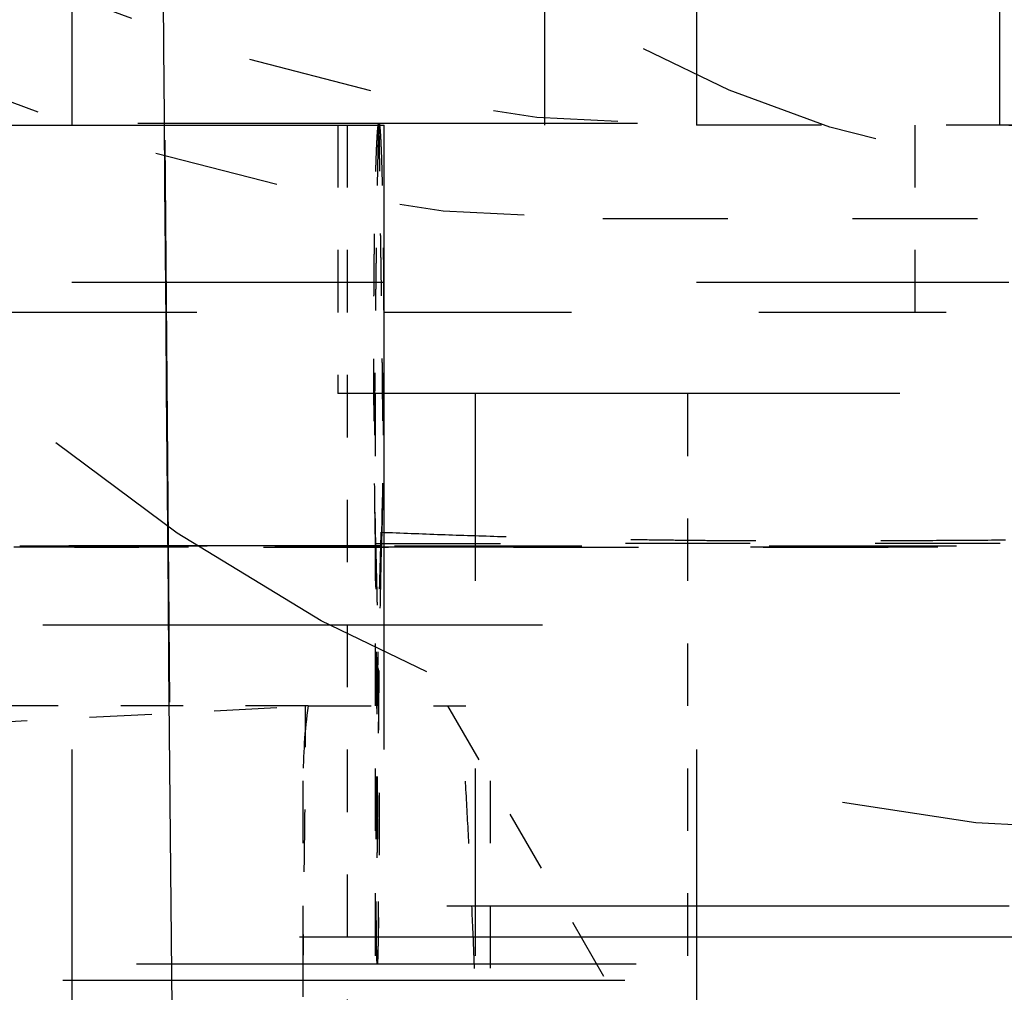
# Model space of a CAD drawing. Header units: millimetres. Extents: x 14186 to 17588, y 1400 to 3805.
# Tile 117 of 256: x 16314.25 to 16315.83, y 2698.79 to 2700.35. Entities that reach past the tile are written whole.
import ezdxf

# ---------------------------------------------------------------- set-up
doc = ezdxf.new("R2010")
doc.units = ezdxf.units.MM
doc.linetypes.add('HIDDEN', pattern=[0.2, 0.1, -0.1])
for name, color, linetype in [('DEFAULT_2', 8, 'HIDDEN'), ('SHELL_52', 7, 'Continuous'), ('SHELL_61_1', 7, 'Continuous')]:
    doc.layers.add(name, color=color, linetype=linetype)
doc.layers.add('dim', color=82, linetype='Continuous', lineweight=9)
doc.styles.get("Standard").update_dxf_attribs({"font": 'arial.ttf'})
doc.dimstyles.new('ISO-25', dxfattribs={"dimtxt": 2.5, "dimasz": 2.5, "dimexe": 1.25, "dimexo": 0.625, "dimtad": 1, "dimtxsty": 'Standard', "dimcen": 2.5, "dimadec": 0, "dimazin": 0, "dimtfac": 1, "dimtmove": 0, "dimatfit": 3, "dimfxl": 1, "dimarcsym": 0})

# ---------------------------------------------------------------- blocks, each defined once
blk = doc.blocks.new('*D27')
at = {"layer": 'Defpoints', "color": 0, "transparency": 16777216}
for p in [(17053.8506, 3119.6874), (16297.8248, 2320.6724)]:
    blk.add_point(p, dxfattribs=at)
at = {"layer": 'dim', "color": 0, "linetype": 'Continuous', "lineweight": -2, "transparency": 16777216}
for p, q in [((17253.4695, 3330.6569), (17070.3457, 3137.1204)), ((16297.8248, 2320.6724), (17053.8506, 3119.6874)), ((16281.3297, 2303.2393), (16264.8346, 2285.8063))]:
    blk.add_line(p, q, dxfattribs=at)
at = {"layer": 'dim', "color": 0, "transparency": 16777216}
for points in [[(17067.4402, 3139.8696), (17073.2513, 3134.3712), (17053.8506, 3119.6874)], [(16278.4242, 2305.9885), (16284.2352, 2300.4902), (16297.8248, 2320.6724)]]:
    blk.add_solid(points, dxfattribs=at)
at = {"layer": 'dim', "color": 0, "transparency": 16777216, "insert": (17191.287, 3297.1711), "char_height": 30, "attachment_point": 5, "rotation": 46.5835}
blk.add_mtext('∅1100', dxfattribs=at)
blk = doc.blocks.new('*D28')
at = {"layer": 'Defpoints', "color": 0, "transparency": 16777216}
for p in [(17217.9946, 2998.669), (16133.6809, 2441.6908)]:
    blk.add_point(p, dxfattribs=at)
at = {"layer": 'dim', "color": 0, "linetype": 'Continuous', "lineweight": -2, "transparency": 16777216}
for p, q in [((17380.1399, 3081.958), (17239.3428, 3009.635)), ((16133.6809, 2441.6908), (17217.9946, 2998.669)), ((16112.3326, 2430.7248), (16090.9843, 2419.7589))]:
    blk.add_line(p, q, dxfattribs=at)
at = {"layer": 'dim', "color": 0, "transparency": 16777216}
for points in [[(17237.5152, 3013.193), (17241.1705, 3006.0769), (17217.9946, 2998.669)], [(16110.5049, 2434.2829), (16114.1603, 2427.1668), (16133.6809, 2441.6908)]]:
    blk.add_solid(points, dxfattribs=at)
at = {"layer": 'dim', "color": 0, "transparency": 16777216, "insert": (17310.2934, 3070.985), "char_height": 30, "attachment_point": 5, "rotation": 27.1882}
blk.add_mtext('∅1219', dxfattribs=at)

msp = doc.modelspace()

# ---------------------------------------------------------------- linework, layer by layer
for centre, radius in [((16675.8377, 2720.1799), 609.5), ((16675.8377, 2720.1799), 550), ((16400.8377, 2720.1799), 275)]:
    msp.add_circle(centre, radius)
at = {"color": 7, "linetype": 'Continuous'}
msp.add_arc((17870.4522, 2712.9249), 1556.0192, 179.8099611, 180.8446703, dxfattribs=at)
at = {"layer": 'DEFAULT_2', "color": 8, "linetype": 'HIDDEN', "ltscale": 10}
for p, q in [((16314.3377, 2761.1799), (16314.3377, 2679.1799)), ((16314.8377, 2679.1799), (16314.8377, 2761.1799)), ((16315.3377, 2761.1799), (16315.3377, 2679.1799)), ((16287.8377, 2700.1799), (16321.8377, 2700.1799))]:
    msp.add_line(p, q, dxfattribs=at)
at = {"layer": 'DEFAULT_2', "color": 8, "linetype": 'HIDDEN', "ltscale": 3}
for p, q in [((16315.8235, 2700.1799), (16315.8235, 2704.3724)), ((16316.9377, 2699.8799), (16311.9377, 2699.8799)), ((16314.9832, 2699.7499), (16314.9832, 2695.1799)), ((16318.7244, 2699.5041), (16314.2538, 2699.5041)), ((16314.254, 2699.5064), (16318.7306, 2699.5064))]:
    msp.add_line(p, q, dxfattribs=at)
at = {"layer": 'DEFAULT_2', "color": 8, "linetype": 'HIDDEN', "ltscale": 2}
for p, q in [((16315.0949, 2700.1799), (16315.0949, 2703.8902)), ((16318.1877, 2700.0299), (16315.1877, 2700.0299))]:
    msp.add_line(p, q, dxfattribs=at)
at = {"layer": 'DEFAULT_2', "color": 8, "linetype": 'HIDDEN', "ltscale": 8}
for p, q in [((16296.8434, 2700.1831), (16318.0736, 2700.1831)), ((16291.8913, 2699.3799), (16317.7841, 2699.3799))]:
    msp.add_line(p, q, dxfattribs=at)
at = {"layer": 'DEFAULT_2', "color": 8, "linetype": 'HIDDEN', "ltscale": 0.3}
msp.add_line((16314.7632, 2700.1799), (16314.7632, 2699.7499), dxfattribs=at)
at = {"layer": 'DEFAULT_2', "color": 8, "linetype": 'HIDDEN'}
for p, q in [((16314.7782, 2700.1799), (16314.7782, 2698.4299)), ((16314.939, 2699.2499), (16315.6745, 2697.9759))]:
    msp.add_line(p, q, dxfattribs=at)
at = {"layer": 'DEFAULT_2', "color": 8, "linetype": 'HIDDEN', "ltscale": 0.2}
for p, q in [((16315.6877, 2699.8799), (16315.6877, 2700.1799)), ((16314.7166, 2699.2499), (16314.9685, 2699.2499))]:
    msp.add_line(p, q, dxfattribs=at)
at = {"layer": 'DEFAULT_2', "color": 8, "linetype": 'HIDDEN', "ltscale": 5}
for p, q in [((16318.8377, 2699.9279), (16305.6428, 2699.9279)), ((16314.8329, 2699.5064), (16300.6624, 2699.5064))]:
    msp.add_line(p, q, dxfattribs=at)
at = {"layer": 'DEFAULT_2', "color": 8, "linetype": 'HIDDEN', "ltscale": 9}
for p, q in [((16319.2632, 2699.7499), (16295.6532, 2699.7499)), ((16295.1382, 2698.9299), (16319.7782, 2698.9299)), ((16318.8232, 2698.8099), (16296.0932, 2698.8099))]:
    msp.add_line(p, q, dxfattribs=at)
at = {"layer": 'DEFAULT_2', "color": 8, "linetype": 'HIDDEN', "ltscale": 0.7}
for p, q in [((16314.8232, 2699.7499), (16314.8232, 2698.8099)), ((16315.3232, 2699.7499), (16315.3232, 2698.8099))]:
    msp.add_line(p, q, dxfattribs=at)
at = {"layer": 'DEFAULT_2', "color": 8, "linetype": 'HIDDEN', "ltscale": 0.6}
msp.add_line((16314.7157, 2699.2499), (16313.9364, 2699.2499), dxfattribs=at)
at = {"layer": 'DEFAULT_2', "color": 8, "linetype": 'HIDDEN', "ltscale": 0.4}
msp.add_line((16314.1662, 2699.2211), (16314.7157, 2699.2499), dxfattribs=at)
at = {"layer": 'DEFAULT_2', "color": 8, "linetype": 'HIDDEN', "ltscale": 0.9}
for p, q in [((16314.7077, 2697.8299), (16314.7077, 2699.1309)), ((16315.0077, 2697.8299), (16315.0077, 2699.1309))]:
    msp.add_line(p, q, dxfattribs=at)
at = {"layer": 'DEFAULT_2', "color": 8, "linetype": 'HIDDEN', "ltscale": 12}
msp.add_line((16285.902, 2698.8799), (16323.7734, 2698.8799), dxfattribs=at)
at = {"layer": 'DEFAULT_2', "color": 8, "linetype": 'HIDDEN', "ltscale": 8}
msp.add_lwpolyline([(16296.8387, 2698.8367), (16296.8409, 2698.8367), (16318.0741, 2698.8367)], dxfattribs=at)
at = {"layer": 'DEFAULT_2', "color": 8, "linetype": 'HIDDEN', "ltscale": 23}
for radius in [29.1, 29, 28.5]:
    msp.add_circle((16342.8377, 2720.1799), radius, dxfattribs=at)
at = {"layer": 'DEFAULT_2', "color": 8, "linetype": 'HIDDEN', "ltscale": 7}
msp.add_circle((16316.0714, 2701.8481), 2.8, dxfattribs=at)
at = {"layer": 'DEFAULT_2', "color": 8, "linetype": 'HIDDEN', "ltscale": 4}
msp.add_circle((16316.0714, 2701.8481), 1.75, dxfattribs=at)
at = {"layer": 'DEFAULT_2', "color": 8, "linetype": 'HIDDEN', "ltscale": 9}
msp.add_arc((17870.4522, 2712.9947), 1556.0192, 179.8099611, 180.8446702, dxfattribs=at)
at = {"layer": 'DEFAULT_2', "color": 8, "linetype": 'HIDDEN', "ltscale": 2}
for centre in [(16315.3377, 2702.6799), (16315.1877, 2702.5299)]:
    msp.add_arc(centre, 2.5, 180, 270, dxfattribs=at)
at = {"layer": 'DEFAULT_2', "color": 8, "linetype": 'HIDDEN', "ltscale": 0.08}
msp.add_ellipse((16315.0077, 2699.1309), major_axis=(0, 0.5196), ratio=0.57735, start_param=1.339729, end_param=1.570796, dxfattribs=at)
at = {"layer": 'DEFAULT_2', "color": 8, "linetype": 'HIDDEN', "ltscale": 0.5}
for points, knots in [([(16314.8237, 2699.5058), (16314.8234, 2699.5279), (16314.8227, 2699.5717), (16314.8221, 2699.6264), (16314.8217, 2699.6697), (16314.8214, 2699.712), (16314.8212, 2699.7635), (16314.8211, 2699.8235), (16314.8212, 2699.8805), (16314.8214, 2699.9259), (16314.8217, 2699.9603), (16314.822, 2699.9843), (16314.8222, 2700.007), (16314.8225, 2700.0285), (16314.8229, 2700.0486), (16314.8233, 2700.0674), (16314.8237, 2700.0849), (16314.8241, 2700.1011), (16314.8245, 2700.116), (16314.825, 2700.1295), (16314.8254, 2700.1399), (16314.8257, 2700.1475), (16314.826, 2700.1526), (16314.8262, 2700.1574), (16314.8265, 2700.1617), (16314.8267, 2700.1657), (16314.827, 2700.1693), (16314.8272, 2700.1725), (16314.8275, 2700.1748), (16314.8276, 2700.1765), (16314.8278, 2700.1777), (16314.8279, 2700.1787), (16314.828, 2700.1796), (16314.8282, 2700.1804), (16314.8283, 2700.1811), (16314.8284, 2700.1817), (16314.8285, 2700.1821), (16314.8286, 2700.1824), (16314.8287, 2700.1826), (16314.8288, 2700.1828), (16314.8288, 2700.1829), (16314.8289, 2700.183), (16314.829, 2700.1831), (16314.829, 2700.1831), (16314.8291, 2700.1831), (16314.8291, 2700.1831)], [0, 0, 0, 0, 0.097546, 0.194307, 0.242072, 0.289258, 0.381475, 0.470203, 0.55469, 0.633929, 0.671198, 0.706695, 0.740278, 0.771912, 0.801609, 0.829376, 0.855226, 0.879166, 0.901162, 0.921139, 0.939023, 0.947155, 0.954736, 0.961755, 0.968203, 0.974072, 0.979356, 0.984048, 0.988142, 0.989962, 0.991631, 0.993147, 0.99451, 0.99572, 0.996775, 0.997677, 0.998425, 0.998743, 0.999022, 0.999265, 0.999471, 0.999643, 0.999785, 0.9999, 1, 1, 1, 1]), ([(16314.8291, 2700.1831), (16314.8291, 2700.1831), (16314.8291, 2700.1831), (16314.8291, 2700.1831), (16314.8291, 2700.183), (16314.829, 2700.183), (16314.829, 2700.183), (16314.829, 2700.1829), (16314.829, 2700.1828), (16314.829, 2700.1827), (16314.829, 2700.1825), (16314.8289, 2700.1821), (16314.8289, 2700.1815), (16314.8288, 2700.1806), (16314.8287, 2700.1795), (16314.8287, 2700.1783), (16314.8286, 2700.1769), (16314.8285, 2700.1754), (16314.8285, 2700.1737), (16314.8284, 2700.172), (16314.8283, 2700.1701), (16314.8283, 2700.168), (16314.8282, 2700.1652), (16314.8281, 2700.1614), (16314.8279, 2700.1567), (16314.8278, 2700.1517), (16314.8277, 2700.1464), (16314.8275, 2700.141), (16314.8274, 2700.1355), (16314.8273, 2700.1299), (16314.8272, 2700.1242), (16314.827, 2700.1164), (16314.8269, 2700.1065), (16314.8266, 2700.0945), (16314.8264, 2700.0824), (16314.8262, 2700.0702), (16314.826, 2700.0579), (16314.8258, 2700.0457), (16314.8256, 2700.0334), (16314.8254, 2700.0212), (16314.8252, 2700.009), (16314.825, 2699.9928), (16314.8247, 2699.9727), (16314.8244, 2699.9487), (16314.8241, 2699.9249), (16314.8238, 2699.9014), (16314.8235, 2699.8781), (16314.8233, 2699.855), (16314.823, 2699.8249), (16314.8227, 2699.7951), (16314.8225, 2699.7656), (16314.8223, 2699.744), (16314.8222, 2699.7227), (16314.822, 2699.6949), (16314.8219, 2699.6676), (16314.8218, 2699.6406), (16314.8218, 2699.6209), (16314.8218, 2699.6047), (16314.8219, 2699.5919), (16314.822, 2699.5824), (16314.8221, 2699.573), (16314.8224, 2699.5607), (16314.8227, 2699.5455), (16314.8232, 2699.5275), (16314.8236, 2699.5156), (16314.8238, 2699.5097)], [0, 0, 0, 0, 0.000053, 0.000075, 0.000101, 0.000165, 0.000247, 0.000346, 0.000464, 0.0006, 0.000927, 0.00133, 0.002357, 0.003668, 0.005245, 0.007073, 0.009134, 0.011413, 0.013893, 0.016557, 0.019389, 0.022372, 0.025495, 0.032125, 0.039206, 0.046668, 0.05444, 0.062453, 0.070658, 0.079032, 0.087553, 0.096197, 0.113768, 0.131602, 0.149621, 0.167754, 0.185937, 0.20414, 0.222338, 0.24051, 0.258641, 0.276719, 0.312667, 0.348304, 0.383607, 0.418559, 0.453146, 0.487352, 0.521166, 0.587556, 0.620103, 0.652202, 0.683842, 0.715014, 0.775945, 0.805696, 0.834963, 0.863739, 0.877941, 0.892018, 0.905969, 0.919793, 0.947055, 0.973794, 1, 1, 1, 1]), ([(16314.8337, 2699.5064), (16314.8341, 2699.5183), (16314.8346, 2699.5364), (16314.8352, 2699.5607), (16314.8354, 2699.5762), (16314.8356, 2699.5889), (16314.8356, 2699.5984), (16314.8357, 2699.6081), (16314.8357, 2699.6212), (16314.8357, 2699.6378), (16314.8357, 2699.6545), (16314.8356, 2699.668), (16314.8356, 2699.6782), (16314.8355, 2699.6886), (16314.8355, 2699.7025), (16314.8354, 2699.7202), (16314.8352, 2699.7416), (16314.835, 2699.7596), (16314.8349, 2699.7742), (16314.8348, 2699.7852), (16314.8347, 2699.7964), (16314.8346, 2699.8076), (16314.8345, 2699.8188), (16314.8344, 2699.8302), (16314.8343, 2699.8416), (16314.8342, 2699.8531), (16314.834, 2699.8646), (16314.8339, 2699.8763), (16314.8337, 2699.8879), (16314.8335, 2699.9036), (16314.8332, 2699.9234), (16314.8328, 2699.9473), (16314.8325, 2699.9714), (16314.8322, 2699.9916), (16314.8319, 2700.0079), (16314.8318, 2700.0201), (16314.8316, 2700.0324), (16314.8314, 2700.0447), (16314.8313, 2700.057), (16314.8311, 2700.0693), (16314.831, 2700.0816), (16314.8308, 2700.0938), (16314.8307, 2700.1059), (16314.8305, 2700.1159), (16314.8304, 2700.1238), (16314.8304, 2700.1296), (16314.8303, 2700.1354), (16314.8302, 2700.141), (16314.8302, 2700.1465), (16314.8301, 2700.1518), (16314.83, 2700.1569), (16314.8299, 2700.1617), (16314.8298, 2700.1655), (16314.8298, 2700.1684), (16314.8297, 2700.1704), (16314.8297, 2700.1723), (16314.8296, 2700.1741), (16314.8296, 2700.1757), (16314.8295, 2700.1772), (16314.8295, 2700.1785), (16314.8294, 2700.1797), (16314.8294, 2700.1805), (16314.8294, 2700.1812), (16314.8293, 2700.1815), (16314.8293, 2700.1819), (16314.8293, 2700.1822), (16314.8292, 2700.1825), (16314.8292, 2700.1827), (16314.8292, 2700.1828), (16314.8292, 2700.1829), (16314.8292, 2700.183), (16314.8291, 2700.183), (16314.8291, 2700.1831), (16314.8291, 2700.1831), (16314.8291, 2700.1831), (16314.8291, 2700.1831)], [0, 0, 0, 0, 0.052816, 0.080021, 0.107744, 0.121797, 0.135977, 0.150282, 0.164711, 0.193942, 0.223662, 0.238703, 0.253864, 0.269144, 0.284544, 0.315702, 0.347336, 0.379437, 0.395658, 0.411992, 0.428436, 0.44499, 0.46165, 0.478415, 0.495283, 0.512251, 0.529318, 0.546482, 0.56374, 0.581091, 0.616061, 0.651374, 0.687011, 0.722939, 0.740999, 0.759113, 0.77727, 0.795457, 0.813656, 0.83184, 0.849977, 0.868033, 0.885941, 0.903625, 0.912357, 0.921002, 0.929523, 0.937871, 0.945994, 0.95384, 0.961359, 0.968495, 0.975159, 0.97828, 0.981244, 0.984036, 0.986643, 0.989052, 0.99125, 0.993224, 0.99496, 0.99645, 0.9971, 0.997687, 0.998209, 0.998665, 0.999055, 0.999377, 0.999632, 0.999734, 0.999819, 0.999887, 0.999939, 0.999976, 1, 1, 1, 1]), ([(16314.8291, 2700.1831), (16314.8291, 2700.1831), (16314.8292, 2700.1831), (16314.8292, 2700.1831), (16314.8293, 2700.183), (16314.8294, 2700.1829), (16314.8294, 2700.1828), (16314.8295, 2700.1826), (16314.8296, 2700.1824), (16314.8297, 2700.1821), (16314.8298, 2700.1817), (16314.8299, 2700.1811), (16314.83, 2700.1804), (16314.8302, 2700.1796), (16314.8303, 2700.1787), (16314.8304, 2700.1777), (16314.8306, 2700.1766), (16314.8307, 2700.1749), (16314.831, 2700.1725), (16314.8312, 2700.1693), (16314.8315, 2700.1657), (16314.8317, 2700.1618), (16314.832, 2700.1574), (16314.8322, 2700.1527), (16314.8324, 2700.1476), (16314.8328, 2700.14), (16314.8332, 2700.1296), (16314.8336, 2700.1161), (16314.834, 2700.1012), (16314.8345, 2700.085), (16314.8348, 2700.0675), (16314.8352, 2700.0487), (16314.8355, 2700.0286), (16314.8358, 2700.0072), (16314.8361, 2699.9845), (16314.8363, 2699.9605), (16314.8366, 2699.9262), (16314.8367, 2699.8809), (16314.8367, 2699.8239), (16314.8365, 2699.764), (16314.836, 2699.7017), (16314.8353, 2699.6376), (16314.8343, 2699.5723), (16314.8334, 2699.5284), (16314.8329, 2699.5064)], [0, 0, 0, 0, 0.0001, 0.000215, 0.000356, 0.000527, 0.000733, 0.000975, 0.001254, 0.001571, 0.002319, 0.00322, 0.004275, 0.005484, 0.006847, 0.008363, 0.010031, 0.011851, 0.015944, 0.020635, 0.025918, 0.031786, 0.038232, 0.045248, 0.052826, 0.060956, 0.078836, 0.098812, 0.120812, 0.14476, 0.170615, 0.198383, 0.228072, 0.259693, 0.293255, 0.328732, 0.365987, 0.445211, 0.529688, 0.61842, 0.710654, 0.805632, 0.902422, 1, 1, 1, 1]), ([(16314.8266, 2698.8367), (16314.8266, 2698.8367), (16314.8266, 2698.8367), (16314.8266, 2698.8367), (16314.8265, 2698.8367), (16314.8265, 2698.8368), (16314.8265, 2698.8368), (16314.8265, 2698.8369), (16314.8265, 2698.837), (16314.8264, 2698.8371), (16314.8264, 2698.8373), (16314.8264, 2698.8376), (16314.8264, 2698.8379), (16314.8263, 2698.8384), (16314.8262, 2698.8392), (16314.8262, 2698.8403), (16314.8261, 2698.8415), (16314.8261, 2698.8429), (16314.826, 2698.8445), (16314.8259, 2698.8462), (16314.8259, 2698.848), (16314.8258, 2698.85), (16314.8258, 2698.8521), (16314.8257, 2698.8551), (16314.8256, 2698.859), (16314.8255, 2698.864), (16314.8254, 2698.8693), (16314.8253, 2698.8748), (16314.8252, 2698.8805), (16314.8251, 2698.8863), (16314.8251, 2698.8922), (16314.825, 2698.8982), (16314.8249, 2698.9064), (16314.8248, 2698.9167), (16314.8247, 2698.9291), (16314.8247, 2698.9417), (16314.8246, 2698.9543), (16314.8246, 2698.9669), (16314.8246, 2698.9795), (16314.8245, 2698.9922), (16314.8245, 2699.0048), (16314.8246, 2699.0173), (16314.8246, 2699.034), (16314.8247, 2699.0547), (16314.8248, 2699.0794), (16314.825, 2699.1038), (16314.8252, 2699.128), (16314.8254, 2699.152), (16314.8257, 2699.1756), (16314.8259, 2699.199), (16314.8262, 2699.2221), (16314.8266, 2699.2449), (16314.8269, 2699.2674), (16314.8274, 2699.2966), (16314.828, 2699.3324), (16314.8289, 2699.3743), (16314.8298, 2699.4148), (16314.8307, 2699.4539), (16314.8318, 2699.4914), (16314.8325, 2699.516), (16314.8329, 2699.528)], [0, 0, 0, 0, 0.000027, 0.000066, 0.000121, 0.000192, 0.00028, 0.000386, 0.000509, 0.00065, 0.000984, 0.001387, 0.001859, 0.002398, 0.003675, 0.00521, 0.006996, 0.009023, 0.011278, 0.013746, 0.016414, 0.019268, 0.022294, 0.025477, 0.032262, 0.039512, 0.047146, 0.055109, 0.063343, 0.071793, 0.080401, 0.089117, 0.097919, 0.115736, 0.133762, 0.151917, 0.170152, 0.188428, 0.206709, 0.224966, 0.243186, 0.261357, 0.279468, 0.315485, 0.351192, 0.386559, 0.421568, 0.456199, 0.490436, 0.524261, 0.557659, 0.590612, 0.623102, 0.655115, 0.717687, 0.778288, 0.836881, 0.893419, 0.947821, 1, 1, 1, 1]), ([(16314.8266, 2698.8367), (16314.8266, 2698.8367), (16314.8266, 2698.8367), (16314.8266, 2698.8367), (16314.8267, 2698.8367), (16314.8267, 2698.8368), (16314.8268, 2698.8369), (16314.8268, 2698.837), (16314.8268, 2698.8372), (16314.8269, 2698.8373), (16314.827, 2698.8376), (16314.827, 2698.838), (16314.8271, 2698.8386), (16314.8272, 2698.8393), (16314.8273, 2698.8401), (16314.8274, 2698.841), (16314.8275, 2698.842), (16314.8275, 2698.8431), (16314.8276, 2698.8448), (16314.8278, 2698.8472), (16314.8279, 2698.8503), (16314.828, 2698.8538), (16314.8281, 2698.8577), (16314.8282, 2698.862), (16314.8283, 2698.8667), (16314.8284, 2698.8717), (16314.8285, 2698.8792), (16314.8285, 2698.8894), (16314.8285, 2698.9027), (16314.8285, 2698.9174), (16314.8284, 2698.9334), (16314.8283, 2698.9507), (16314.8281, 2698.9693), (16314.8279, 2698.9891), (16314.8277, 2699.0103), (16314.8275, 2699.0327), (16314.8273, 2699.0563), (16314.8271, 2699.0812), (16314.827, 2699.1072), (16314.8268, 2699.1341), (16314.8266, 2699.162), (16314.8264, 2699.1906), (16314.8263, 2699.22), (16314.8261, 2699.25), (16314.8259, 2699.2806), (16314.8257, 2699.3118), (16314.8255, 2699.3434), (16314.8252, 2699.3754), (16314.8249, 2699.4077), (16314.8244, 2699.4513), (16314.824, 2699.484), (16314.8237, 2699.5058)], [0, 0, 0, 0, 0.000075, 0.000119, 0.000169, 0.000292, 0.000449, 0.000643, 0.000875, 0.001145, 0.001453, 0.002185, 0.003073, 0.004116, 0.005313, 0.006665, 0.008169, 0.009827, 0.011636, 0.015707, 0.020376, 0.025636, 0.03148, 0.037901, 0.044891, 0.052443, 0.060546, 0.078372, 0.098299, 0.120255, 0.14417, 0.169999, 0.19774, 0.227394, 0.258963, 0.292448, 0.327841, 0.365037, 0.403882, 0.444217, 0.485885, 0.528733, 0.572644, 0.617529, 0.663297, 0.709861, 0.757131, 0.805004, 0.853354, 0.902055, 1, 1, 1, 1]), ([(16314.8238, 2699.511), (16314.8242, 2699.4992), (16314.8246, 2699.4811), (16314.8252, 2699.4569), (16314.8257, 2699.4382), (16314.8261, 2699.4191), (16314.8264, 2699.3997), (16314.8268, 2699.38), (16314.8271, 2699.3599), (16314.8274, 2699.3395), (16314.8277, 2699.3117), (16314.828, 2699.2835), (16314.8283, 2699.2548), (16314.8285, 2699.2366), (16314.8286, 2699.2219), (16314.8288, 2699.207), (16314.8289, 2699.1881), (16314.8291, 2699.1653), (16314.8292, 2699.1423), (16314.8293, 2699.1189), (16314.8294, 2699.0954), (16314.8294, 2699.0716), (16314.8294, 2699.0475), (16314.8294, 2699.0233), (16314.8293, 2699.003), (16314.8292, 2698.9867), (16314.8292, 2698.9744), (16314.8291, 2698.9621), (16314.829, 2698.9498), (16314.8289, 2698.9376), (16314.8287, 2698.9255), (16314.8286, 2698.9135), (16314.8285, 2698.9036), (16314.8283, 2698.8957), (16314.8282, 2698.89), (16314.8282, 2698.8844), (16314.8281, 2698.8788), (16314.828, 2698.8734), (16314.8278, 2698.8682), (16314.8277, 2698.8632), (16314.8276, 2698.8584), (16314.8275, 2698.8546), (16314.8274, 2698.8518), (16314.8274, 2698.8498), (16314.8273, 2698.8478), (16314.8273, 2698.8461), (16314.8272, 2698.8444), (16314.8271, 2698.8429), (16314.8271, 2698.8415), (16314.827, 2698.8403), (16314.8269, 2698.8392), (16314.8269, 2698.8383), (16314.8268, 2698.8377), (16314.8268, 2698.8373), (16314.8267, 2698.8371), (16314.8267, 2698.837), (16314.8267, 2698.8369), (16314.8267, 2698.8368), (16314.8267, 2698.8368), (16314.8266, 2698.8367), (16314.8266, 2698.8367), (16314.8266, 2698.8367), (16314.8266, 2698.8367), (16314.8266, 2698.8367)], [0, 0, 0, 0, 0.052912, 0.080162, 0.107927, 0.136198, 0.164966, 0.194223, 0.223965, 0.254185, 0.284879, 0.347671, 0.379762, 0.412304, 0.42874, 0.445283, 0.478683, 0.512492, 0.546695, 0.581279, 0.61623, 0.651533, 0.687171, 0.723124, 0.759337, 0.777512, 0.795714, 0.813921, 0.832108, 0.850246, 0.868274, 0.886115, 0.903691, 0.912339, 0.920863, 0.929241, 0.937449, 0.945465, 0.953247, 0.960724, 0.967818, 0.974455, 0.977578, 0.980559, 0.983386, 0.986046, 0.988522, 0.990798, 0.992859, 0.994688, 0.99627, 0.997588, 0.998628, 0.999038, 0.999373, 0.999512, 0.999633, 0.999736, 0.999821, 0.999888, 0.999938, 0.999974, 1, 1, 1, 1]), ([(16314.8329, 2699.5064), (16314.8324, 2699.4845), (16314.8318, 2699.4518), (16314.8309, 2699.4083), (16314.8303, 2699.3759), (16314.8298, 2699.3439), (16314.8294, 2699.3122), (16314.8289, 2699.2811), (16314.8286, 2699.2504), (16314.8282, 2699.2204), (16314.8279, 2699.191), (16314.8276, 2699.1623), (16314.8273, 2699.1344), (16314.827, 2699.1075), (16314.8268, 2699.0815), (16314.8265, 2699.0566), (16314.8263, 2699.0329), (16314.8261, 2699.0104), (16314.8258, 2698.9893), (16314.8256, 2698.9694), (16314.8254, 2698.9508), (16314.8253, 2698.9335), (16314.8251, 2698.9175), (16314.8249, 2698.9028), (16314.8248, 2698.8895), (16314.8247, 2698.8793), (16314.8247, 2698.8718), (16314.8248, 2698.8667), (16314.8248, 2698.862), (16314.8249, 2698.8577), (16314.825, 2698.8538), (16314.8251, 2698.8503), (16314.8253, 2698.8472), (16314.8254, 2698.8448), (16314.8255, 2698.8432), (16314.8256, 2698.842), (16314.8257, 2698.841), (16314.8258, 2698.8401), (16314.8259, 2698.8393), (16314.826, 2698.8386), (16314.8261, 2698.838), (16314.8261, 2698.8376), (16314.8262, 2698.8373), (16314.8263, 2698.8372), (16314.8263, 2698.837), (16314.8264, 2698.8369), (16314.8264, 2698.8368), (16314.8264, 2698.8367), (16314.8265, 2698.8367), (16314.8265, 2698.8367), (16314.8265, 2698.8367), (16314.8266, 2698.8367)], [0, 0, 0, 0, 0.097918, 0.14661, 0.194951, 0.242814, 0.290073, 0.336623, 0.382378, 0.427252, 0.471158, 0.514009, 0.555685, 0.596029, 0.634883, 0.672089, 0.707489, 0.740976, 0.772545, 0.802198, 0.82994, 0.855775, 0.879699, 0.901659, 0.921585, 0.939408, 0.947509, 0.955057, 0.962046, 0.968466, 0.97431, 0.979571, 0.984243, 0.988319, 0.990131, 0.991791, 0.993299, 0.994654, 0.995856, 0.996902, 0.997794, 0.998531, 0.998842, 0.999114, 0.999348, 0.999544, 0.999704, 0.999829, 0.99988, 0.999925, 1, 1, 1, 1])]:
    msp.add_open_spline(points, degree=3, knots=knots, dxfattribs=at)
at = {"layer": 'DEFAULT_2', "color": 8, "linetype": 'HIDDEN', "ltscale": 2}
for points, knots in [([(16314.8329, 2699.528), (16314.8649, 2699.5267), (16314.929, 2699.5243), (16315.0251, 2699.5211), (16315.1051, 2699.519), (16315.1691, 2699.5176), (16315.217, 2699.5167), (16315.2648, 2699.516), (16315.3126, 2699.5154), (16315.3604, 2699.5149), (16315.408, 2699.5146), (16315.4556, 2699.5144), (16315.5032, 2699.5143), (16315.5506, 2699.5143), (16315.598, 2699.5144), (16315.6453, 2699.5146), (16315.7081, 2699.5149), (16315.7864, 2699.5154), (16315.8644, 2699.5159), (16315.9265, 2699.5162), (16315.9728, 2699.5164), (16316.0189, 2699.5166), (16316.0571, 2699.5166), (16316.0876, 2699.5166), (16316.1104, 2699.5166), (16316.1331, 2699.5165), (16316.1558, 2699.5164), (16316.1784, 2699.5163), (16316.2084, 2699.5161), (16316.2457, 2699.5158), (16316.2903, 2699.5154), (16316.3347, 2699.5149), (16316.3788, 2699.5144), (16316.4227, 2699.5139), (16316.4664, 2699.5135), (16316.5026, 2699.5132), (16316.5315, 2699.5129), (16316.5603, 2699.5127), (16316.5961, 2699.5126), (16316.6389, 2699.5124), (16316.6954, 2699.5123), (16316.7655, 2699.5123), (16316.8487, 2699.5125), (16316.9173, 2699.5128), (16316.9716, 2699.513), (16317.0251, 2699.5132), (16317.091, 2699.5134), (16317.169, 2699.5136), (16317.2331, 2699.5137), (16317.2836, 2699.5136), (16317.3209, 2699.5135), (16317.3577, 2699.5134), (16317.4059, 2699.5132), (16317.4537, 2699.5129), (16317.5008, 2699.5127), (16317.5356, 2699.5125), (16317.57, 2699.5124), (16317.5985, 2699.5124), (16317.6211, 2699.5124), (16317.6379, 2699.5124), (16317.6546, 2699.5125), (16317.6767, 2699.5126), (16317.7041, 2699.5127), (16317.7366, 2699.5129), (16317.7687, 2699.5131), (16317.8003, 2699.5134), (16317.8314, 2699.5135), (16317.8571, 2699.5136), (16317.8773, 2699.5137), (16317.8972, 2699.5137), (16317.9312, 2699.5136), (16317.9695, 2699.5133), (16318.007, 2699.5127), (16318.0343, 2699.5122), (16318.061, 2699.5116), (16318.0872, 2699.5109), (16318.1127, 2699.5102), (16318.1378, 2699.5093), (16318.1623, 2699.5085), (16318.1824, 2699.5078), (16318.1983, 2699.5073), (16318.2138, 2699.5068), (16318.233, 2699.5062), (16318.2557, 2699.5056), (16318.2779, 2699.505), (16318.2997, 2699.5046), (16318.3211, 2699.5043), (16318.3421, 2699.5042), (16318.3627, 2699.5042), (16318.3829, 2699.5045), (16318.3996, 2699.5049), (16318.4128, 2699.5055), (16318.4226, 2699.506), (16318.4323, 2699.5066), (16318.442, 2699.5073), (16318.4517, 2699.5081), (16318.4613, 2699.5091), (16318.4708, 2699.5101), (16318.4802, 2699.5111), (16318.4894, 2699.5122), (16318.4985, 2699.5131), (16318.5059, 2699.5139), (16318.5117, 2699.5144), (16318.516, 2699.5147), (16318.5201, 2699.515), (16318.5255, 2699.5153), (16318.5321, 2699.5156), (16318.5397, 2699.5157), (16318.547, 2699.5156), (16318.553, 2699.5153), (16318.5575, 2699.515), (16318.5608, 2699.5147), (16318.5641, 2699.5144), (16318.5682, 2699.5139), (16318.5733, 2699.5132), (16318.5791, 2699.5122), (16318.5848, 2699.5111), (16318.5893, 2699.5101), (16318.5929, 2699.5093), (16318.5956, 2699.5087), (16318.5982, 2699.5081), (16318.6008, 2699.5075), (16318.6033, 2699.507), (16318.6067, 2699.5062), (16318.6109, 2699.5053), (16318.6158, 2699.5043), (16318.6206, 2699.5034), (16318.6269, 2699.5021), (16318.6344, 2699.5008), (16318.6432, 2699.4993), (16318.6516, 2699.4981), (16318.6595, 2699.4972), (16318.6671, 2699.4964), (16318.6742, 2699.4959), (16318.6808, 2699.4956), (16318.687, 2699.4956), (16318.6928, 2699.4957), (16318.6981, 2699.496), (16318.703, 2699.4965), (16318.7074, 2699.4971), (16318.7113, 2699.4979), (16318.7143, 2699.4987), (16318.7165, 2699.4994), (16318.7179, 2699.5), (16318.7192, 2699.5005), (16318.7204, 2699.5011), (16318.7215, 2699.5017), (16318.7225, 2699.5023), (16318.7233, 2699.503), (16318.7243, 2699.5038), (16318.7249, 2699.5044), (16318.7253, 2699.5049)], [0, 0, 0, 0, 0.024694, 0.049368, 0.074011, 0.086317, 0.098612, 0.110892, 0.123159, 0.135409, 0.147643, 0.159859, 0.172057, 0.184235, 0.196393, 0.208529, 0.220641, 0.244777, 0.268767, 0.280697, 0.292578, 0.304405, 0.316175, 0.322038, 0.327884, 0.333714, 0.339527, 0.345324, 0.351104, 0.362615, 0.374062, 0.385447, 0.396771, 0.408036, 0.419243, 0.430393, 0.435947, 0.441488, 0.452526, 0.463506, 0.474424, 0.496066, 0.517429, 0.538493, 0.548907, 0.559237, 0.579637, 0.599669, 0.619309, 0.628974, 0.638532, 0.64798, 0.65732, 0.675683, 0.684711, 0.69364, 0.702472, 0.71121, 0.715544, 0.719856, 0.724144, 0.728409, 0.736863, 0.745212, 0.753449, 0.761568, 0.769563, 0.777426, 0.781306, 0.785152, 0.792737, 0.807476, 0.814627, 0.821631, 0.828486, 0.835192, 0.841755, 0.848181, 0.854476, 0.860645, 0.863684, 0.866694, 0.872628, 0.878448, 0.884156, 0.889753, 0.895242, 0.900624, 0.905903, 0.91109, 0.9162, 0.91873, 0.921246, 0.92375, 0.926245, 0.928732, 0.93121, 0.933671, 0.936104, 0.938497, 0.940839, 0.94312, 0.944233, 0.945327, 0.9464, 0.947452, 0.949493, 0.951451, 0.953329, 0.955127, 0.955998, 0.95685, 0.957684, 0.958499, 0.96008, 0.961604, 0.963077, 0.964508, 0.96521, 0.965904, 0.966591, 0.967272, 0.967946, 0.968614, 0.969931, 0.971222, 0.972487, 0.973725, 0.97612, 0.978403, 0.980573, 0.982628, 0.984569, 0.986394, 0.988105, 0.989701, 0.991182, 0.992548, 0.993801, 0.994941, 0.995971, 0.996892, 0.997312, 0.997706, 0.998074, 0.998416, 0.998734, 0.999028, 0.9993, 0.999552, 1, 1, 1, 1]), ([(16314.2446, 2699.5044), (16314.3482, 2699.5043), (16314.5036, 2699.5041), (16314.7107, 2699.504), (16314.866, 2699.504), (16315.021, 2699.504), (16315.1754, 2699.504), (16315.3285, 2699.504), (16315.4798, 2699.5041), (16315.6286, 2699.5041), (16315.821, 2699.5042), (16316.0085, 2699.5044), (16316.1904, 2699.5046), (16316.3198, 2699.5049), (16316.4436, 2699.5052), (16316.5614, 2699.5056), (16316.6728, 2699.506), (16316.7776, 2699.5065), (16316.8755, 2699.5069), (16316.9661, 2699.5073), (16317.0492, 2699.5078), (16317.1246, 2699.5082), (16317.192, 2699.5085), (16317.251, 2699.5088), (16317.2949, 2699.5091), (16317.3256, 2699.5093), (16317.3453, 2699.5094), (16317.3626, 2699.5095), (16317.3775, 2699.5096), (16317.3883, 2699.5097), (16317.3956, 2699.5097), (16317.4001, 2699.5098), (16317.404, 2699.5098), (16317.4074, 2699.5098), (16317.4102, 2699.5098), (16317.4124, 2699.5098), (16317.4143, 2699.5099), (16317.4155, 2699.5099), (16317.4163, 2699.5099), (16317.4168, 2699.5099), (16317.4172, 2699.5099), (16317.4175, 2699.5099), (16317.4178, 2699.5099), (16317.4181, 2699.5099), (16317.4182, 2699.5099), (16317.4183, 2699.5099), (16317.4184, 2699.5099), (16317.4184, 2699.5099), (16317.4185, 2699.5099), (16317.4185, 2699.5099), (16317.4185, 2699.5099), (16317.4185, 2699.5099), (16317.4186, 2699.5099), (16317.4186, 2699.5099), (16317.4186, 2699.5099), (16317.4186, 2699.5099), (16317.4186, 2699.5099), (16317.4186, 2699.5099), (16317.4186, 2699.5099), (16317.4186, 2699.5099), (16317.4186, 2699.5099), (16317.4186, 2699.5099), (16317.4186, 2699.5099), (16317.4185, 2699.5099), (16317.4185, 2699.5099), (16317.4185, 2699.5099), (16317.4184, 2699.5099), (16317.4184, 2699.5099), (16317.4183, 2699.5099), (16317.4183, 2699.5099)], [0, 0, 0, 0, 0.09788, 0.146821, 0.195759, 0.244651, 0.293347, 0.341652, 0.389354, 0.436305, 0.482357, 0.571126, 0.613516, 0.65433, 0.693384, 0.730528, 0.765665, 0.798705, 0.829557, 0.858138, 0.884363, 0.908147, 0.929403, 0.948035, 0.963931, 0.970838, 0.977047, 0.98253, 0.987232, 0.991101, 0.992725, 0.994151, 0.995386, 0.996437, 0.997311, 0.998022, 0.998588, 0.999026, 0.999202, 0.999353, 0.999481, 0.999588, 0.999676, 0.999747, 0.999803, 0.999826, 0.999845, 0.999862, 0.999875, 0.999886, 0.999894, 0.999897, 0.9999, 0.999902, 0.999904, 0.999905, 0.999906, 0.999906, 0.999906, 0.999907, 0.999908, 0.99991, 0.999911, 0.999916, 0.999921, 0.999934, 0.999949, 0.999979, 1, 1, 1, 1]), ([(16314.8238, 2699.5097), (16314.8453, 2699.5097), (16314.8884, 2699.5097), (16314.9529, 2699.5099), (16315.0066, 2699.51), (16315.0496, 2699.5101), (16315.0817, 2699.5101), (16315.1138, 2699.5102), (16315.1459, 2699.5102), (16315.1779, 2699.5102), (16315.2205, 2699.5102), (16315.2735, 2699.5102), (16315.3264, 2699.5102), (16315.3686, 2699.5102), (16315.4106, 2699.5102), (16315.4628, 2699.5102), (16315.5252, 2699.5102), (16315.6074, 2699.5102), (16315.709, 2699.5102), (16315.8291, 2699.5102), (16315.9467, 2699.5102), (16316.0977, 2699.5102), (16316.2445, 2699.5102), (16316.3867, 2699.5102), (16316.4876, 2699.5102), (16316.5844, 2699.5102), (16316.6769, 2699.5102), (16316.7647, 2699.5102), (16316.8478, 2699.5102), (16316.9258, 2699.5102), (16316.9987, 2699.5102), (16317.0663, 2699.5102), (16317.1282, 2699.5102), (16317.1763, 2699.5102), (16317.2119, 2699.5102), (16317.2364, 2699.5102), (16317.2594, 2699.5102), (16317.2809, 2699.5102), (16317.3008, 2699.5102), (16317.3192, 2699.5102), (16317.3361, 2699.5102), (16317.3513, 2699.5102), (16317.365, 2699.5102), (16317.377, 2699.5102), (16317.3861, 2699.5102), (16317.3926, 2699.5102), (16317.3968, 2699.5102), (16317.4007, 2699.5102), (16317.4042, 2699.5101), (16317.4072, 2699.5101), (16317.4099, 2699.5101), (16317.4122, 2699.5102), (16317.414, 2699.5102), (16317.4153, 2699.5102), (16317.4161, 2699.5102), (16317.4166, 2699.5102), (16317.417, 2699.5102), (16317.4174, 2699.5102), (16317.4176, 2699.5102), (16317.4178, 2699.5102), (16317.418, 2699.5102), (16317.4181, 2699.5102), (16317.4182, 2699.5102), (16317.4182, 2699.5102), (16317.4182, 2699.5102), (16317.4182, 2699.5102), (16317.4182, 2699.5102)], [0, 0, 0, 0, 0.024881, 0.049757, 0.074607, 0.087016, 0.099411, 0.11179, 0.124151, 0.136492, 0.14881, 0.173374, 0.197829, 0.21001, 0.222159, 0.246352, 0.270392, 0.294265, 0.341452, 0.387794, 0.43317, 0.477473, 0.562436, 0.602884, 0.641834, 0.679185, 0.714843, 0.748724, 0.780759, 0.810875, 0.839, 0.865054, 0.888957, 0.910659, 0.92067, 0.930112, 0.938977, 0.947258, 0.954948, 0.962039, 0.968526, 0.974402, 0.979666, 0.984318, 0.988363, 0.990158, 0.991802, 0.993292, 0.994629, 0.995811, 0.996837, 0.997706, 0.998416, 0.998969, 0.999191, 0.999381, 0.999539, 0.999669, 0.999774, 0.999856, 0.999917, 0.999959, 0.999974, 0.999986, 0.999995, 1, 1, 1, 1])]:
    msp.add_open_spline(points, degree=3, knots=knots, dxfattribs=at)
at = {"layer": 'DEFAULT_2', "color": 8, "linetype": 'HIDDEN', "ltscale": 5}
for points, knots in [([(16300.6626, 2699.5042), (16300.8102, 2699.5044), (16301.1054, 2699.5049), (16301.4744, 2699.5054), (16301.7697, 2699.5058), (16301.9911, 2699.506), (16302.2125, 2699.5061), (16302.4339, 2699.5063), (16302.6553, 2699.5063), (16302.9505, 2699.5064), (16303.3195, 2699.5064), (16303.7624, 2699.5064), (16304.2052, 2699.5064), (16304.648, 2699.5064), (16305.0908, 2699.5064), (16305.5337, 2699.5064), (16305.9765, 2699.5064), (16306.4193, 2699.5064), (16307.0097, 2699.5064), (16307.6002, 2699.5064), (16308.1906, 2699.5064), (16308.781, 2699.5064), (16309.5191, 2699.5064), (16310.4047, 2699.5064), (16311.1427, 2699.5064), (16311.7332, 2699.5064), (16312.176, 2699.5064), (16312.545, 2699.5064), (16312.8402, 2699.5064), (16313.1354, 2699.5064), (16313.4307, 2699.5064), (16313.7259, 2699.5064), (16313.9473, 2699.5064), (16314.1687, 2699.5064), (16314.3901, 2699.5064), (16314.6115, 2699.5064), (16314.7591, 2699.5064), (16314.8329, 2699.5064)], [0, 0, 0, 0, 0.03125, 0.0625, 0.078125, 0.09375, 0.109375, 0.125, 0.140625, 0.15625, 0.1875, 0.21875, 0.25, 0.28125, 0.3125, 0.34375, 0.375, 0.40625, 0.4375, 0.5, 0.53125, 0.5625, 0.625, 0.6875, 0.75, 0.78125, 0.8125, 0.84375, 0.859375, 0.875, 0.90625, 0.921875, 0.9375, 0.953125, 0.96875, 0.984375, 1, 1, 1, 1]), ([(16300.6717, 2699.5044), (16300.8191, 2699.5045), (16301.114, 2699.5048), (16301.5562, 2699.5051), (16301.9248, 2699.5053), (16302.2196, 2699.5054), (16302.5144, 2699.5054), (16302.883, 2699.5055), (16303.3252, 2699.5055), (16303.7675, 2699.5055), (16304.3571, 2699.5055), (16304.9468, 2699.5055), (16305.5365, 2699.5055), (16305.9787, 2699.5055), (16306.421, 2699.5055), (16306.8632, 2699.5055), (16307.3055, 2699.5055), (16307.8952, 2699.5055), (16308.6322, 2699.5055), (16309.3693, 2699.5055), (16309.959, 2699.5055), (16310.4012, 2699.5055), (16310.8435, 2699.5055), (16311.2857, 2699.5055), (16311.728, 2699.5055), (16312.3177, 2699.5055), (16312.9073, 2699.5055), (16313.4233, 2699.5055), (16313.7181, 2699.5055), (16313.9392, 2699.5055), (16314.1604, 2699.5055), (16314.4552, 2699.5056), (16314.6763, 2699.5057), (16314.8237, 2699.5058)], [0, 0, 0, 0, 0.03125, 0.0625, 0.09375, 0.109375, 0.125, 0.15625, 0.1875, 0.21875, 0.25, 0.3125, 0.34375, 0.375, 0.40625, 0.4375, 0.46875, 0.5, 0.5625, 0.625, 0.65625, 0.6875, 0.71875, 0.75, 0.78125, 0.8125, 0.875, 0.90625, 0.921875, 0.9375, 0.953125, 0.96875, 1, 1, 1, 1])]:
    msp.add_open_spline(points, degree=3, knots=knots, dxfattribs=at)
at = {"layer": 'DEFAULT_2', "color": 8, "linetype": 'HIDDEN', "ltscale": 0.9}
msp.add_open_spline([(16314.7077, 2697.984), (16314.7077, 2698.0367), (16314.7077, 2698.1159), (16314.7078, 2698.2213), (16314.7078, 2698.3005), (16314.7077, 2698.3664), (16314.7076, 2698.4191), (16314.7075, 2698.4719), (16314.7074, 2698.5378), (16314.7073, 2698.6169), (16314.7073, 2698.6829), (16314.7075, 2698.7356), (16314.7076, 2698.7752), (16314.7078, 2698.8147), (16314.7082, 2698.8543), (16314.7086, 2698.8939), (16314.7092, 2698.9466), (16314.71, 2699.0125), (16314.711, 2699.0916), (16314.7117, 2699.1708), (16314.7119, 2699.2235), (16314.7119, 2699.2499)], degree=3, knots=[0, 0, 0, 0, 0.124999, 0.187498, 0.249998, 0.312498, 0.343748, 0.374998, 0.437498, 0.499998, 0.562498, 0.593748, 0.624997, 0.656247, 0.687497, 0.718747, 0.749998, 0.8125, 0.875001, 0.937501, 1, 1, 1, 1], dxfattribs=at)
at = {"layer": 'DEFAULT_2', "color": 8, "linetype": 'HIDDEN'}
msp.add_open_spline([(16315.0077, 2697.8299), (16315.007, 2697.859), (16315.0055, 2697.9171), (16315.0033, 2698.0043), (16315.0011, 2698.0915), (16314.9993, 2698.1642), (16314.9979, 2698.2223), (16314.9969, 2698.2659), (16314.9959, 2698.3095), (16314.9949, 2698.3532), (16314.994, 2698.3968), (16314.9927, 2698.4549), (16314.9912, 2698.5276), (16314.9891, 2698.6148), (16314.9871, 2698.6875), (16314.9853, 2698.7456), (16314.9838, 2698.7892), (16314.9822, 2698.8328), (16314.9798, 2698.8909), (16314.9766, 2698.9635), (16314.9722, 2699.0506), (16314.9674, 2699.1377), (16314.9639, 2699.1958), (16314.9621, 2699.2248)], degree=3, knots=[0, 0, 0, 0, 0.062499, 0.124998, 0.187497, 0.249996, 0.281246, 0.312496, 0.343746, 0.374996, 0.406247, 0.437497, 0.499997, 0.562497, 0.624996, 0.656245, 0.687494, 0.718744, 0.749994, 0.812495, 0.874997, 0.937499, 1, 1, 1, 1], dxfattribs=at)
at = {"layer": 'SHELL_52', "color": 8, "linetype": 'HIDDEN', "ltscale": 0.4}
msp.add_line((16315.3377, 2700.6799), (16315.3377, 2700.1799), dxfattribs=at)
at = {"layer": 'SHELL_52', "color": 8, "linetype": 'HIDDEN', "ltscale": 2}
msp.add_line((16318.3377, 2700.1799), (16315.3377, 2700.1799), dxfattribs=at)
msp.add_arc((16315.3377, 2702.6799), 2.5, 180, 270, dxfattribs=at)
at = {"layer": 'SHELL_61_1', "color": 8, "linetype": 'HIDDEN', "ltscale": 2}
msp.add_line((16318.1877, 2700.0299), (16315.1877, 2700.0299), dxfattribs=at)
at = {"layer": 'SHELL_61_1', "color": 8, "linetype": 'HIDDEN', "ltscale": 23}
msp.add_circle((16342.8377, 2720.1799), 29.25, dxfattribs=at)
at = {"layer": 'SHELL_61_1', "color": 8, "linetype": 'HIDDEN', "ltscale": 2}
msp.add_arc((16315.1877, 2702.5299), 2.5, 180, 270, dxfattribs=at)

# ---------------------------------------------------------------- dimensions: what is measured, and where the dimension line sits
at = {"layer": 'dim'}
dim = msp.add_diameter_dim_2p(p1=(16297.8248, 2320.6724), p2=(17053.8506, 3119.6874), dimstyle='ISO-25', override={"dimtxt": 30, "dimasz": 24, "dimexe": 5.997, "dimexo": 5.997, "dimgap": 5.997, "dimdsep": 46, "dimarcsym": 1}, dxfattribs=at)
dim.commit()
dim.dimension.update_dxf_attribs({"geometry": '*D27', "text_midpoint": (17207.3786, 3281.9453), "dimtype": 131})
dim = msp.add_diameter_dim_2p(p1=(16133.6809, 2441.6908), p2=(17217.9946, 2998.669), dimstyle='ISO-25', override={"dimtxt": 30, "dimasz": 24, "dimexe": 5.997, "dimexo": 5.997, "dimgap": 5.997, "dimdsep": 46, "dimarcsym": 1}, dxfattribs=at)
dim.commit()
dim.dimension.update_dxf_attribs({"geometry": '*D28', "text_midpoint": (17310.2934, 3070.985)})

doc.saveas('drawing.dxf')
